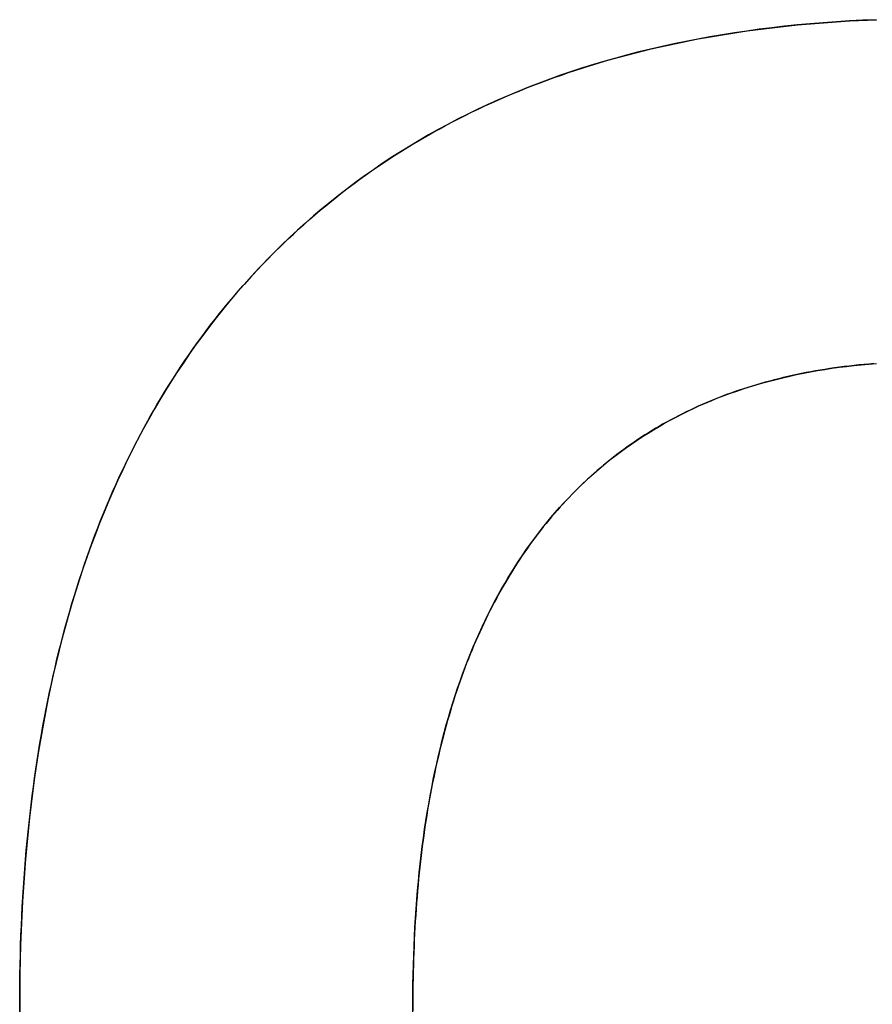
# Model space of a CAD drawing. Extents: x -4.4 to 4.4, y -6.1 to 5.8.
# Tile 133 of 157: x 0.334 to 0.505, y 3.116 to 3.313. Entities that reach past the tile are written whole.
import ezdxf

# ---------------------------------------------------------------- set-up
doc = ezdxf.new("R2010")
doc.units = 0
doc.layers.get('0').update_dxf_attribs({"linetype": 'CONTINUOUS'})

# ---------------------------------------------------------------- blocks, each defined once
blk = doc.blocks.new('*U1')
for points in [[(0.3341, 3.11596, 5.305), (0.3341, 3.11796, 5.305), (0.33412, 3.11995, 5.305), (0.33415, 3.12194, 5.305), (0.33418, 3.12391, 5.305), (0.33423, 3.12587, 5.305), (0.33429, 3.12783, 5.305), (0.33435, 3.12977, 5.305), (0.33443, 3.13171, 5.305), (0.33452, 3.13363, 5.305), (0.33462, 3.13554, 5.305), (0.33473, 3.13745, 5.305), (0.33485, 3.13934, 5.305), (0.33497, 3.14123, 5.305), (0.33511, 3.1431, 5.305), (0.33526, 3.14497, 5.305), (0.33542, 3.14682, 5.305), (0.33559, 3.14867, 5.305), (0.33578, 3.1505, 5.305), (0.33597, 3.15233, 5.305), (0.33617, 3.15414, 5.305), (0.33638, 3.15595, 5.305), (0.3366, 3.15774, 5.305), (0.33684, 3.15953, 5.305), (0.33708, 3.16131, 5.305), (0.33733, 3.16307, 5.305), (0.3376, 3.16483, 5.305), (0.33787, 3.16658, 5.305), (0.33815, 3.16831, 5.305), (0.33845, 3.17004, 5.305), (0.33875, 3.17176, 5.305), (0.33907, 3.17346, 5.305), (0.3394, 3.17516, 5.305), (0.33973, 3.17685, 5.305), (0.34008, 3.17852, 5.305), (0.34044, 3.18019, 5.305), (0.3408, 3.18185, 5.305), (0.34118, 3.1835, 5.305), (0.34157, 3.18513, 5.305), (0.34197, 3.18676, 5.305), (0.34238, 3.18838, 5.305), (0.3428, 3.18999, 5.305), (0.34323, 3.19159, 5.305), (0.34366, 3.19317, 5.305), (0.34412, 3.19475, 5.305), (0.34458, 3.19632, 5.305), (0.34505, 3.19788, 5.305), (0.34553, 3.19943, 5.305), (0.34602, 3.20097, 5.305), (0.34652, 3.2025, 5.305), (0.34703, 3.20402, 5.305), (0.34756, 3.20552, 5.305), (0.34809, 3.20702, 5.305), (0.34863, 3.20851, 5.305), (0.34918, 3.20999, 5.305), (0.34975, 3.21146, 5.305), (0.35032, 3.21292, 5.305), (0.35091, 3.21437, 5.305), (0.3515, 3.21581, 5.305), (0.35211, 3.21724, 5.305), (0.35272, 3.21866, 5.305), (0.35335, 3.22007, 5.305), (0.35398, 3.22148, 5.305), (0.35463, 3.22287, 5.305), (0.35529, 3.22425, 5.305), (0.35596, 3.22562, 5.305), (0.35663, 3.22698, 5.305), (0.35732, 3.22833, 5.305), (0.35802, 3.22967, 5.305), (0.35873, 3.231, 5.305), (0.35945, 3.23232, 5.305), (0.36018, 3.23364, 5.305), (0.36092, 3.23494, 5.305), (0.36167, 3.23623, 5.305), (0.36243, 3.23751, 5.305), (0.3632, 3.23878, 5.305), (0.36398, 3.24005, 5.305), (0.36477, 3.2413, 5.305), (0.36557, 3.24254, 5.305), (0.36639, 3.24378, 5.305), (0.36721, 3.245, 5.305), (0.36804, 3.24621, 5.305), (0.36888, 3.24741, 5.305), (0.36974, 3.24861, 5.305), (0.3706, 3.24979, 5.305), (0.37148, 3.25096, 5.305), (0.37236, 3.25213, 5.305), (0.37326, 3.25328, 5.305), (0.37416, 3.25443, 5.305), (0.37508, 3.25556, 5.305), (0.376, 3.25668, 5.305), (0.37694, 3.2578, 5.305), (0.37789, 3.2589, 5.305), (0.37884, 3.26, 5.305), (0.37981, 3.26108, 5.305), (0.38079, 3.26216, 5.305), (0.38177, 3.26322, 5.305), (0.38277, 3.26427, 5.305), (0.38378, 3.26532, 5.305), (0.38479, 3.26635, 5.305), (0.38582, 3.26737, 5.305), (0.38685, 3.26838, 5.305), (0.38789, 3.26937, 5.305), (0.38894, 3.27036, 5.305), (0.39, 3.27134, 5.305), (0.39107, 3.2723, 5.305), (0.39215, 3.27326, 5.305), (0.39324, 3.2742, 5.305), (0.39433, 3.27513, 5.305), (0.39544, 3.27605, 5.305), (0.39655, 3.27696, 5.305), (0.39768, 3.27785, 5.305), (0.39881, 3.27874, 5.305), (0.39995, 3.27962, 5.305), (0.4011, 3.28048, 5.305), (0.40226, 3.28133, 5.305), (0.40343, 3.28217, 5.305), (0.4046, 3.28301, 5.305), (0.40579, 3.28383, 5.305), (0.40699, 3.28463, 5.305), (0.40819, 3.28543, 5.305), (0.4094, 3.28622, 5.305), (0.41063, 3.28699, 5.305), (0.41186, 3.28776, 5.305), (0.4131, 3.28851, 5.305), (0.41435, 3.28925, 5.305), (0.41561, 3.28998, 5.305), (0.41687, 3.2907, 5.305), (0.41815, 3.29141, 5.305), (0.41943, 3.2921, 5.305), (0.42073, 3.29279, 5.305), (0.42203, 3.29346, 5.305), (0.42334, 3.29413, 5.305), (0.42467, 3.29478, 5.305), (0.426, 3.29542, 5.305), (0.42734, 3.29605, 5.305), (0.42868, 3.29667, 5.305), (0.43004, 3.29728, 5.305), (0.43141, 3.29787, 5.305), (0.43278, 3.29846, 5.305), (0.43417, 3.29903, 5.305), (0.43556, 3.2996, 5.305), (0.43696, 3.30015, 5.305), (0.43837, 3.30069, 5.305), (0.43979, 3.30122, 5.305), (0.44122, 3.30174, 5.305), (0.44266, 3.30224, 5.305), (0.44411, 3.30274, 5.305), (0.44557, 3.30323, 5.305), (0.44703, 3.3037, 5.305), (0.44851, 3.30416, 5.305), (0.44999, 3.30461, 5.305), (0.45148, 3.30505, 5.305), (0.45298, 3.30548, 5.305), (0.45449, 3.3059, 5.305), (0.45601, 3.30631, 5.305), (0.45754, 3.3067, 5.305), (0.45908, 3.30709, 5.305), (0.46063, 3.30746, 5.305), (0.46218, 3.30783, 5.305), (0.46375, 3.30818, 5.305), (0.46532, 3.30852, 5.305), (0.4669, 3.30885, 5.305), (0.46849, 3.30916, 5.305), (0.47009, 3.30947, 5.305), (0.4717, 3.30977, 5.305), (0.47332, 3.31005, 5.305), (0.47495, 3.31032, 5.305), (0.47659, 3.31058, 5.305), (0.47823, 3.31084, 5.305), (0.47989, 3.31108, 5.305), (0.48155, 3.3113, 5.305), (0.48322, 3.31152, 5.305), (0.4849, 3.31173, 5.305), (0.48659, 3.31192, 5.305), (0.48829, 3.31211, 5.305), (0.49, 3.31228, 5.305), (0.49172, 3.31244, 5.305), (0.49345, 3.31259, 5.305), (0.49518, 3.31273, 5.305), (0.49693, 3.31286, 5.305), (0.49868, 3.31298, 5.305), (0.50044, 3.31308, 5.305), (0.50222, 3.31318, 5.305), (0.504, 3.31326, 5.305), (0.50579, 3.31333, 5.305)], [(0.3341, 3.11596, 5.305), (0.3341, 3.11796, 5.305), (0.33412, 3.11995, 5.305), (0.33415, 3.12194, 5.305), (0.33418, 3.12391, 5.305), (0.33423, 3.12587, 5.305), (0.33429, 3.12783, 5.305), (0.33435, 3.12977, 5.305), (0.33443, 3.13171, 5.305), (0.33452, 3.13363, 5.305), (0.33462, 3.13554, 5.305), (0.33473, 3.13745, 5.305), (0.33485, 3.13934, 5.305), (0.33497, 3.14123, 5.305), (0.33511, 3.1431, 5.305), (0.33526, 3.14497, 5.305), (0.33542, 3.14682, 5.305), (0.33559, 3.14867, 5.305), (0.33578, 3.1505, 5.305), (0.33597, 3.15233, 5.305), (0.33617, 3.15414, 5.305), (0.33638, 3.15595, 5.305), (0.3366, 3.15774, 5.305), (0.33684, 3.15953, 5.305), (0.33708, 3.16131, 5.305), (0.33733, 3.16307, 5.305), (0.3376, 3.16483, 5.305), (0.33787, 3.16658, 5.305), (0.33815, 3.16831, 5.305), (0.33845, 3.17004, 5.305), (0.33875, 3.17176, 5.305), (0.33907, 3.17346, 5.305), (0.3394, 3.17516, 5.305), (0.33973, 3.17685, 5.305), (0.34008, 3.17852, 5.305), (0.34044, 3.18019, 5.305), (0.3408, 3.18185, 5.305), (0.34118, 3.1835, 5.305), (0.34157, 3.18513, 5.305), (0.34197, 3.18676, 5.305), (0.34238, 3.18838, 5.305), (0.3428, 3.18999, 5.305), (0.34323, 3.19159, 5.305), (0.34366, 3.19317, 5.305), (0.34412, 3.19475, 5.305), (0.34458, 3.19632, 5.305), (0.34505, 3.19788, 5.305), (0.34553, 3.19943, 5.305), (0.34602, 3.20097, 5.305), (0.34652, 3.2025, 5.305), (0.34703, 3.20402, 5.305), (0.34756, 3.20552, 5.305), (0.34809, 3.20702, 5.305), (0.34863, 3.20851, 5.305), (0.34918, 3.20999, 5.305), (0.34975, 3.21146, 5.305), (0.35032, 3.21292, 5.305), (0.35091, 3.21437, 5.305), (0.3515, 3.21581, 5.305), (0.35211, 3.21724, 5.305), (0.35272, 3.21866, 5.305), (0.35335, 3.22007, 5.305), (0.35398, 3.22148, 5.305), (0.35463, 3.22287, 5.305), (0.35529, 3.22425, 5.305), (0.35596, 3.22562, 5.305), (0.35663, 3.22698, 5.305), (0.35732, 3.22833, 5.305), (0.35802, 3.22967, 5.305), (0.35873, 3.231, 5.305), (0.35945, 3.23232, 5.305), (0.36018, 3.23364, 5.305), (0.36092, 3.23494, 5.305), (0.36167, 3.23623, 5.305), (0.36243, 3.23751, 5.305), (0.3632, 3.23878, 5.305), (0.36398, 3.24005, 5.305), (0.36477, 3.2413, 5.305), (0.36557, 3.24254, 5.305), (0.36639, 3.24378, 5.305), (0.36721, 3.245, 5.305), (0.36804, 3.24621, 5.305), (0.36888, 3.24741, 5.305), (0.36974, 3.24861, 5.305), (0.3706, 3.24979, 5.305), (0.37148, 3.25096, 5.305), (0.37236, 3.25213, 5.305), (0.37326, 3.25328, 5.305), (0.37416, 3.25443, 5.305), (0.37508, 3.25556, 5.305), (0.376, 3.25668, 5.305), (0.37694, 3.2578, 5.305), (0.37789, 3.2589, 5.305), (0.37884, 3.26, 5.305), (0.37981, 3.26108, 5.305), (0.38079, 3.26216, 5.305), (0.38177, 3.26322, 5.305), (0.38277, 3.26427, 5.305), (0.38378, 3.26532, 5.305), (0.38479, 3.26635, 5.305), (0.38582, 3.26737, 5.305), (0.38685, 3.26838, 5.305), (0.38789, 3.26937, 5.305), (0.38894, 3.27036, 5.305), (0.39, 3.27134, 5.305), (0.39107, 3.2723, 5.305), (0.39215, 3.27326, 5.305), (0.39324, 3.2742, 5.305), (0.39433, 3.27513, 5.305), (0.39544, 3.27605, 5.305), (0.39655, 3.27696, 5.305), (0.39768, 3.27785, 5.305), (0.39881, 3.27874, 5.305), (0.39995, 3.27962, 5.305), (0.4011, 3.28048, 5.305), (0.40226, 3.28133, 5.305), (0.40343, 3.28217, 5.305), (0.4046, 3.28301, 5.305), (0.40579, 3.28383, 5.305), (0.40699, 3.28463, 5.305), (0.40819, 3.28543, 5.305), (0.4094, 3.28622, 5.305), (0.41063, 3.28699, 5.305), (0.41186, 3.28776, 5.305), (0.4131, 3.28851, 5.305), (0.41435, 3.28925, 5.305), (0.41561, 3.28998, 5.305), (0.41687, 3.2907, 5.305), (0.41815, 3.29141, 5.305), (0.41943, 3.2921, 5.305), (0.42073, 3.29279, 5.305), (0.42203, 3.29346, 5.305), (0.42334, 3.29413, 5.305), (0.42467, 3.29478, 5.305), (0.426, 3.29542, 5.305), (0.42734, 3.29605, 5.305), (0.42868, 3.29667, 5.305), (0.43004, 3.29728, 5.305), (0.43141, 3.29787, 5.305), (0.43278, 3.29846, 5.305), (0.43417, 3.29903, 5.305), (0.43556, 3.2996, 5.305), (0.43696, 3.30015, 5.305), (0.43837, 3.30069, 5.305), (0.43979, 3.30122, 5.305), (0.44122, 3.30174, 5.305), (0.44266, 3.30224, 5.305), (0.44411, 3.30274, 5.305), (0.44557, 3.30323, 5.305), (0.44703, 3.3037, 5.305), (0.44851, 3.30416, 5.305), (0.44999, 3.30461, 5.305), (0.45148, 3.30505, 5.305), (0.45298, 3.30548, 5.305), (0.45449, 3.3059, 5.305), (0.45601, 3.30631, 5.305), (0.45754, 3.3067, 5.305), (0.45908, 3.30709, 5.305), (0.46063, 3.30746, 5.305), (0.46218, 3.30783, 5.305), (0.46375, 3.30818, 5.305), (0.46532, 3.30852, 5.305), (0.4669, 3.30885, 5.305), (0.46849, 3.30916, 5.305), (0.47009, 3.30947, 5.305), (0.4717, 3.30977, 5.305), (0.47332, 3.31005, 5.305), (0.47495, 3.31032, 5.305), (0.47659, 3.31058, 5.305), (0.47823, 3.31084, 5.305), (0.47989, 3.31108, 5.305), (0.48155, 3.3113, 5.305), (0.48322, 3.31152, 5.305), (0.4849, 3.31173, 5.305), (0.48659, 3.31192, 5.305), (0.48829, 3.31211, 5.305), (0.49, 3.31228, 5.305), (0.49172, 3.31244, 5.305), (0.49345, 3.31259, 5.305), (0.49518, 3.31273, 5.305), (0.49693, 3.31286, 5.305), (0.49868, 3.31298, 5.305), (0.50044, 3.31308, 5.305), (0.50222, 3.31318, 5.305), (0.504, 3.31326, 5.305), (0.50579, 3.31333, 5.305)], [(0.50576, 3.31333, 5.304), (0.50307, 3.31322, 5.304), (0.5004, 3.31308, 5.304), (0.49776, 3.31292, 5.304), (0.49513, 3.31273, 5.304), (0.49252, 3.31251, 5.304), (0.48994, 3.31227, 5.304), (0.48737, 3.31201, 5.304), (0.48483, 3.31172, 5.304), (0.4823, 3.3114, 5.304), (0.4798, 3.31106, 5.304), (0.47731, 3.3107, 5.304), (0.47485, 3.31031, 5.304), (0.4724, 3.30989, 5.304), (0.46998, 3.30945, 5.304), (0.46758, 3.30898, 5.304), (0.4652, 3.30849, 5.304), (0.46283, 3.30797, 5.304), (0.46049, 3.30743, 5.304), (0.45817, 3.30686, 5.304), (0.45587, 3.30627, 5.304), (0.45359, 3.30565, 5.304), (0.45133, 3.30501, 5.304), (0.44909, 3.30434, 5.304), (0.44687, 3.30365, 5.304), (0.44467, 3.30293, 5.304), (0.44249, 3.30219, 5.304), (0.44033, 3.30142, 5.304), (0.4382, 3.30062, 5.304), (0.43608, 3.2998, 5.304), (0.43398, 3.29896, 5.304), (0.4319, 3.29809, 5.304), (0.42985, 3.29719, 5.304), (0.42781, 3.29627, 5.304), (0.4258, 3.29533, 5.304), (0.4238, 3.29435, 5.304), (0.42183, 3.29336, 5.304), (0.41987, 3.29234, 5.304), (0.41794, 3.29129, 5.304), (0.41602, 3.29022, 5.304), (0.41413, 3.28912, 5.304), (0.41226, 3.288, 5.304), (0.4104, 3.28685, 5.304), (0.40857, 3.28568, 5.304), (0.40676, 3.28448, 5.304), (0.40497, 3.28326, 5.304), (0.4032, 3.28201, 5.304), (0.40145, 3.28074, 5.304), (0.39972, 3.27944, 5.304), (0.39801, 3.27811, 5.304), (0.39632, 3.27676, 5.304), (0.39465, 3.27539, 5.304), (0.393, 3.27399, 5.304), (0.39137, 3.27257, 5.304), (0.38976, 3.27112, 5.304), (0.38817, 3.26964, 5.304), (0.38661, 3.26814, 5.304), (0.38506, 3.26661, 5.304), (0.38353, 3.26506, 5.304), (0.38203, 3.26349, 5.304), (0.38054, 3.26189, 5.304), (0.37908, 3.26026, 5.304), (0.37764, 3.25862, 5.304), (0.37622, 3.25695, 5.304), (0.37483, 3.25526, 5.304), (0.37346, 3.25354, 5.304), (0.37211, 3.25181, 5.304), (0.37079, 3.25005, 5.304), (0.36949, 3.24827, 5.304), (0.36822, 3.24647, 5.304), (0.36697, 3.24464, 5.304), (0.36574, 3.2428, 5.304), (0.36453, 3.24093, 5.304), (0.36335, 3.23903, 5.304), (0.36219, 3.23712, 5.304), (0.36106, 3.23518, 5.304), (0.35995, 3.23322, 5.304), (0.35886, 3.23124, 5.304), (0.35779, 3.22924, 5.304), (0.35675, 3.22721, 5.304), (0.35573, 3.22517, 5.304), (0.35474, 3.2231, 5.304), (0.35377, 3.221, 5.304), (0.35282, 3.21889, 5.304), (0.3519, 3.21675, 5.304), (0.351, 3.21459, 5.304), (0.35012, 3.21241, 5.304), (0.34926, 3.2102, 5.304), (0.34843, 3.20798, 5.304), (0.34763, 3.20573, 5.304), (0.34684, 3.20345, 5.304), (0.34608, 3.20116, 5.304), (0.34534, 3.19884, 5.304), (0.34463, 3.19651, 5.304), (0.34394, 3.19414, 5.304), (0.34327, 3.19176, 5.304), (0.34263, 3.18936, 5.304), (0.34201, 3.18693, 5.304), (0.34141, 3.18448, 5.304), (0.34084, 3.182, 5.304), (0.34029, 3.17951, 5.304), (0.33976, 3.17699, 5.304), (0.33926, 3.17445, 5.304), (0.33878, 3.17189, 5.304), (0.33832, 3.16931, 5.304), (0.33789, 3.1667, 5.304), (0.33748, 3.16407, 5.304), (0.33709, 3.16142, 5.304), (0.33673, 3.15874, 5.304), (0.33639, 3.15605, 5.304), (0.33608, 3.15333, 5.304), (0.33579, 3.15059, 5.304), (0.33552, 3.14783, 5.304), (0.33527, 3.14504, 5.304), (0.33505, 3.14223, 5.304), (0.33485, 3.1394, 5.304), (0.33467, 3.13655, 5.304), (0.33452, 3.13367, 5.304), (0.33439, 3.13078, 5.304), (0.33429, 3.12786, 5.304), (0.3342, 3.12492, 5.304), (0.33415, 3.12195, 5.304), (0.33411, 3.11897, 5.304), (0.3341, 3.11596, 5.304)], [(0.50576, 3.31333, 5.304), (0.50307, 3.31322, 5.304), (0.5004, 3.31308, 5.304), (0.49776, 3.31292, 5.304), (0.49513, 3.31273, 5.304), (0.49252, 3.31251, 5.304), (0.48994, 3.31227, 5.304), (0.48737, 3.31201, 5.304), (0.48483, 3.31172, 5.304), (0.4823, 3.3114, 5.304), (0.4798, 3.31106, 5.304), (0.47731, 3.3107, 5.304), (0.47485, 3.31031, 5.304), (0.4724, 3.30989, 5.304), (0.46998, 3.30945, 5.304), (0.46758, 3.30898, 5.304), (0.4652, 3.30849, 5.304), (0.46283, 3.30797, 5.304), (0.46049, 3.30743, 5.304), (0.45817, 3.30686, 5.304), (0.45587, 3.30627, 5.304), (0.45359, 3.30565, 5.304), (0.45133, 3.30501, 5.304), (0.44909, 3.30434, 5.304), (0.44687, 3.30365, 5.304), (0.44467, 3.30293, 5.304), (0.44249, 3.30219, 5.304), (0.44033, 3.30142, 5.304), (0.4382, 3.30062, 5.304), (0.43608, 3.2998, 5.304), (0.43398, 3.29896, 5.304), (0.4319, 3.29809, 5.304), (0.42985, 3.29719, 5.304), (0.42781, 3.29627, 5.304), (0.4258, 3.29533, 5.304), (0.4238, 3.29435, 5.304), (0.42183, 3.29336, 5.304), (0.41987, 3.29234, 5.304), (0.41794, 3.29129, 5.304), (0.41602, 3.29022, 5.304), (0.41413, 3.28912, 5.304), (0.41226, 3.288, 5.304), (0.4104, 3.28685, 5.304), (0.40857, 3.28568, 5.304), (0.40676, 3.28448, 5.304), (0.40497, 3.28326, 5.304), (0.4032, 3.28201, 5.304), (0.40145, 3.28074, 5.304), (0.39972, 3.27944, 5.304), (0.39801, 3.27811, 5.304), (0.39632, 3.27676, 5.304), (0.39465, 3.27539, 5.304), (0.393, 3.27399, 5.304), (0.39137, 3.27257, 5.304), (0.38976, 3.27112, 5.304), (0.38817, 3.26964, 5.304), (0.38661, 3.26814, 5.304), (0.38506, 3.26661, 5.304), (0.38353, 3.26506, 5.304), (0.38203, 3.26349, 5.304), (0.38054, 3.26189, 5.304), (0.37908, 3.26026, 5.304), (0.37764, 3.25862, 5.304), (0.37622, 3.25695, 5.304), (0.37483, 3.25526, 5.304), (0.37346, 3.25354, 5.304), (0.37211, 3.25181, 5.304), (0.37079, 3.25005, 5.304), (0.36949, 3.24827, 5.304), (0.36822, 3.24647, 5.304), (0.36697, 3.24464, 5.304), (0.36574, 3.2428, 5.304), (0.36453, 3.24093, 5.304), (0.36335, 3.23903, 5.304), (0.36219, 3.23712, 5.304), (0.36106, 3.23518, 5.304), (0.35995, 3.23322, 5.304), (0.35886, 3.23124, 5.304), (0.35779, 3.22924, 5.304), (0.35675, 3.22721, 5.304), (0.35573, 3.22517, 5.304), (0.35474, 3.2231, 5.304), (0.35377, 3.221, 5.304), (0.35282, 3.21889, 5.304), (0.3519, 3.21675, 5.304), (0.351, 3.21459, 5.304), (0.35012, 3.21241, 5.304), (0.34926, 3.2102, 5.304), (0.34843, 3.20798, 5.304), (0.34763, 3.20573, 5.304), (0.34684, 3.20345, 5.304), (0.34608, 3.20116, 5.304), (0.34534, 3.19884, 5.304), (0.34463, 3.19651, 5.304), (0.34394, 3.19414, 5.304), (0.34327, 3.19176, 5.304), (0.34263, 3.18936, 5.304), (0.34201, 3.18693, 5.304), (0.34141, 3.18448, 5.304), (0.34084, 3.182, 5.304), (0.34029, 3.17951, 5.304), (0.33976, 3.17699, 5.304), (0.33926, 3.17445, 5.304), (0.33878, 3.17189, 5.304), (0.33832, 3.16931, 5.304), (0.33789, 3.1667, 5.304), (0.33748, 3.16407, 5.304), (0.33709, 3.16142, 5.304), (0.33673, 3.15874, 5.304), (0.33639, 3.15605, 5.304), (0.33608, 3.15333, 5.304), (0.33579, 3.15059, 5.304), (0.33552, 3.14783, 5.304), (0.33527, 3.14504, 5.304), (0.33505, 3.14223, 5.304), (0.33485, 3.1394, 5.304), (0.33467, 3.13655, 5.304), (0.33452, 3.13367, 5.304), (0.33439, 3.13078, 5.304), (0.33429, 3.12786, 5.304), (0.3342, 3.12492, 5.304), (0.33415, 3.12195, 5.304), (0.33411, 3.11897, 5.304), (0.3341, 3.11596, 5.304)], [(0.50529, 3.24439, 5.305), (0.50429, 3.24431, 5.305), (0.50328, 3.24422, 5.305), (0.50229, 3.24412, 5.305), (0.5013, 3.24401, 5.305), (0.50031, 3.2439, 5.305), (0.49934, 3.24378, 5.305), (0.49836, 3.24366, 5.305), (0.49739, 3.24353, 5.305), (0.49643, 3.24338, 5.305), (0.49547, 3.24324, 5.305), (0.49452, 3.24308, 5.305), (0.49357, 3.24292, 5.305), (0.49263, 3.24275, 5.305), (0.4917, 3.24258, 5.305), (0.49077, 3.24239, 5.305), (0.48984, 3.2422, 5.305), (0.48892, 3.242, 5.305), (0.48801, 3.2418, 5.305), (0.4871, 3.24159, 5.305), (0.4862, 3.24137, 5.305), (0.4853, 3.24114, 5.305), (0.4844, 3.2409, 5.305), (0.48352, 3.24066, 5.305), (0.48263, 3.24042, 5.305), (0.48176, 3.24016, 5.305), (0.48089, 3.2399, 5.305), (0.48002, 3.23963, 5.305), (0.47916, 3.23935, 5.305), (0.47831, 3.23907, 5.305), (0.47746, 3.23877, 5.305), (0.47661, 3.23848, 5.305), (0.47577, 3.23817, 5.305), (0.47494, 3.23786, 5.305), (0.47411, 3.23754, 5.305), (0.47329, 3.23721, 5.305), (0.47247, 3.23687, 5.305), (0.47166, 3.23653, 5.305), (0.47085, 3.23618, 5.305), (0.47005, 3.23583, 5.305), (0.46926, 3.23546, 5.305), (0.46847, 3.23509, 5.305), (0.46768, 3.23471, 5.305), (0.4669, 3.23433, 5.305), (0.46613, 3.23394, 5.305), (0.46536, 3.23354, 5.305), (0.46459, 3.23313, 5.305), (0.46384, 3.23272, 5.305), (0.46308, 3.2323, 5.305), (0.46234, 3.23187, 5.305), (0.46159, 3.23143, 5.305), (0.46086, 3.23099, 5.305), (0.46013, 3.23054, 5.305), (0.4594, 3.23008, 5.305), (0.45868, 3.22962, 5.305), (0.45797, 3.22915, 5.305), (0.45726, 3.22867, 5.305), (0.45655, 3.22818, 5.305), (0.45585, 3.22769, 5.305), (0.45516, 3.22719, 5.305), (0.45447, 3.22668, 5.305), (0.45379, 3.22617, 5.305), (0.45311, 3.22564, 5.305), (0.45244, 3.22511, 5.305), (0.45177, 3.22458, 5.305), (0.45111, 3.22403, 5.305), (0.45046, 3.22348, 5.305), (0.44981, 3.22293, 5.305), (0.44916, 3.22236, 5.305), (0.44852, 3.22179, 5.305), (0.44789, 3.22121, 5.305), (0.44726, 3.22062, 5.305), (0.44664, 3.22003, 5.305), (0.44602, 3.21943, 5.305), (0.44541, 3.21882, 5.305), (0.4448, 3.2182, 5.305), (0.4442, 3.21758, 5.305), (0.4436, 3.21695, 5.305), (0.44301, 3.21631, 5.305), (0.44243, 3.21567, 5.305), (0.44184, 3.21502, 5.305), (0.44127, 3.21436, 5.305), (0.4407, 3.21369, 5.305), (0.44014, 3.21302, 5.305), (0.43958, 3.21234, 5.305), (0.43902, 3.21165, 5.305), (0.43848, 3.21096, 5.305), (0.43794, 3.21026, 5.305), (0.4374, 3.20955, 5.305), (0.43687, 3.20884, 5.305), (0.43635, 3.20811, 5.305), (0.43583, 3.20739, 5.305), (0.43532, 3.20665, 5.305), (0.43481, 3.20591, 5.305), (0.43431, 3.20517, 5.305), (0.43381, 3.20441, 5.305), (0.43332, 3.20365, 5.305), (0.43284, 3.20288, 5.305), (0.43236, 3.20211, 5.305), (0.43189, 3.20133, 5.305), (0.43142, 3.20054, 5.305), (0.43096, 3.19975, 5.305), (0.43051, 3.19895, 5.305), (0.43006, 3.19814, 5.305), (0.42962, 3.19732, 5.305), (0.42918, 3.1965, 5.305), (0.42875, 3.19568, 5.305), (0.42832, 3.19484, 5.305), (0.4279, 3.194, 5.305), (0.42749, 3.19315, 5.305), (0.42708, 3.1923, 5.305), (0.42668, 3.19144, 5.305), (0.42628, 3.19057, 5.305), (0.42589, 3.1897, 5.305), (0.4255, 3.18882, 5.305), (0.42512, 3.18793, 5.305), (0.42475, 3.18704, 5.305), (0.42438, 3.18613, 5.305), (0.42402, 3.18523, 5.305), (0.42366, 3.18431, 5.305), (0.42331, 3.18339, 5.305), (0.42297, 3.18246, 5.305), (0.42263, 3.18153, 5.305), (0.4223, 3.18059, 5.305), (0.42197, 3.17964, 5.305), (0.42165, 3.17869, 5.305), (0.42133, 3.17773, 5.305), (0.42102, 3.17676, 5.305), (0.42072, 3.17579, 5.305), (0.42042, 3.17481, 5.305), (0.42013, 3.17382, 5.305), (0.41984, 3.17282, 5.305), (0.41956, 3.17182, 5.305), (0.41928, 3.17082, 5.305), (0.41902, 3.1698, 5.305), (0.41875, 3.16878, 5.305), (0.41849, 3.16775, 5.305), (0.41824, 3.16672, 5.305), (0.418, 3.16568, 5.305), (0.41775, 3.16463, 5.305), (0.41752, 3.16358, 5.305), (0.41729, 3.16252, 5.305), (0.41707, 3.16145, 5.305), (0.41685, 3.16038, 5.305), (0.41664, 3.1593, 5.305), (0.41643, 3.15821, 5.305), (0.41623, 3.15712, 5.305), (0.41604, 3.15601, 5.305), (0.41585, 3.15491, 5.305), (0.41567, 3.15379, 5.305), (0.41549, 3.15267, 5.305), (0.41532, 3.15155, 5.305), (0.41516, 3.15041, 5.305), (0.415, 3.14927, 5.305), (0.41484, 3.14812, 5.305), (0.4147, 3.14697, 5.305), (0.41455, 3.14581, 5.305), (0.41442, 3.14464, 5.305), (0.41429, 3.14347, 5.305), (0.41416, 3.14229, 5.305), (0.41404, 3.1411, 5.305), (0.41393, 3.13991, 5.305), (0.41382, 3.13871, 5.305), (0.41372, 3.1375, 5.305), (0.41363, 3.13628, 5.305), (0.41354, 3.13506, 5.305), (0.41345, 3.13384, 5.305), (0.41338, 3.1326, 5.305), (0.4133, 3.13136, 5.305), (0.41324, 3.13012, 5.305), (0.41318, 3.12886, 5.305), (0.41312, 3.1276, 5.305), (0.41307, 3.12633, 5.305), (0.41303, 3.12506, 5.305), (0.41299, 3.12378, 5.305), (0.41296, 3.12249, 5.305), (0.41293, 3.1212, 5.305), (0.41291, 3.1199, 5.305), (0.4129, 3.11859, 5.305), (0.41289, 3.11728, 5.305), (0.41289, 3.11596, 5.305)], [(0.50529, 3.24439, 5.305), (0.50429, 3.24431, 5.305), (0.50328, 3.24422, 5.305), (0.50229, 3.24412, 5.305), (0.5013, 3.24401, 5.305), (0.50031, 3.2439, 5.305), (0.49934, 3.24378, 5.305), (0.49836, 3.24366, 5.305), (0.49739, 3.24353, 5.305), (0.49643, 3.24338, 5.305), (0.49547, 3.24324, 5.305), (0.49452, 3.24308, 5.305), (0.49357, 3.24292, 5.305), (0.49263, 3.24275, 5.305), (0.4917, 3.24258, 5.305), (0.49077, 3.24239, 5.305), (0.48984, 3.2422, 5.305), (0.48892, 3.242, 5.305), (0.48801, 3.2418, 5.305), (0.4871, 3.24159, 5.305), (0.4862, 3.24137, 5.305), (0.4853, 3.24114, 5.305), (0.4844, 3.2409, 5.305), (0.48352, 3.24066, 5.305), (0.48263, 3.24042, 5.305), (0.48176, 3.24016, 5.305), (0.48089, 3.2399, 5.305), (0.48002, 3.23963, 5.305), (0.47916, 3.23935, 5.305), (0.47831, 3.23907, 5.305), (0.47746, 3.23877, 5.305), (0.47661, 3.23848, 5.305), (0.47577, 3.23817, 5.305), (0.47494, 3.23786, 5.305), (0.47411, 3.23754, 5.305), (0.47329, 3.23721, 5.305), (0.47247, 3.23687, 5.305), (0.47166, 3.23653, 5.305), (0.47085, 3.23618, 5.305), (0.47005, 3.23583, 5.305), (0.46926, 3.23546, 5.305), (0.46847, 3.23509, 5.305), (0.46768, 3.23471, 5.305), (0.4669, 3.23433, 5.305), (0.46613, 3.23394, 5.305), (0.46536, 3.23354, 5.305), (0.46459, 3.23313, 5.305), (0.46384, 3.23272, 5.305), (0.46308, 3.2323, 5.305), (0.46234, 3.23187, 5.305), (0.46159, 3.23143, 5.305), (0.46086, 3.23099, 5.305), (0.46013, 3.23054, 5.305), (0.4594, 3.23008, 5.305), (0.45868, 3.22962, 5.305), (0.45797, 3.22915, 5.305), (0.45726, 3.22867, 5.305), (0.45655, 3.22818, 5.305), (0.45585, 3.22769, 5.305), (0.45516, 3.22719, 5.305), (0.45447, 3.22668, 5.305), (0.45379, 3.22617, 5.305), (0.45311, 3.22564, 5.305), (0.45244, 3.22511, 5.305), (0.45177, 3.22458, 5.305), (0.45111, 3.22403, 5.305), (0.45046, 3.22348, 5.305), (0.44981, 3.22293, 5.305), (0.44916, 3.22236, 5.305), (0.44852, 3.22179, 5.305), (0.44789, 3.22121, 5.305), (0.44726, 3.22062, 5.305), (0.44664, 3.22003, 5.305), (0.44602, 3.21943, 5.305), (0.44541, 3.21882, 5.305), (0.4448, 3.2182, 5.305), (0.4442, 3.21758, 5.305), (0.4436, 3.21695, 5.305), (0.44301, 3.21631, 5.305), (0.44243, 3.21567, 5.305), (0.44184, 3.21502, 5.305), (0.44127, 3.21436, 5.305), (0.4407, 3.21369, 5.305), (0.44014, 3.21302, 5.305), (0.43958, 3.21234, 5.305), (0.43902, 3.21165, 5.305), (0.43848, 3.21096, 5.305), (0.43794, 3.21026, 5.305), (0.4374, 3.20955, 5.305), (0.43687, 3.20884, 5.305), (0.43635, 3.20811, 5.305), (0.43583, 3.20739, 5.305), (0.43532, 3.20665, 5.305), (0.43481, 3.20591, 5.305), (0.43431, 3.20517, 5.305), (0.43381, 3.20441, 5.305), (0.43332, 3.20365, 5.305), (0.43284, 3.20288, 5.305), (0.43236, 3.20211, 5.305), (0.43189, 3.20133, 5.305), (0.43142, 3.20054, 5.305), (0.43096, 3.19975, 5.305), (0.43051, 3.19895, 5.305), (0.43006, 3.19814, 5.305), (0.42962, 3.19732, 5.305), (0.42918, 3.1965, 5.305), (0.42875, 3.19568, 5.305), (0.42832, 3.19484, 5.305), (0.4279, 3.194, 5.305), (0.42749, 3.19315, 5.305), (0.42708, 3.1923, 5.305), (0.42668, 3.19144, 5.305), (0.42628, 3.19057, 5.305), (0.42589, 3.1897, 5.305), (0.4255, 3.18882, 5.305), (0.42512, 3.18793, 5.305), (0.42475, 3.18704, 5.305), (0.42438, 3.18613, 5.305), (0.42402, 3.18523, 5.305), (0.42366, 3.18431, 5.305), (0.42331, 3.18339, 5.305), (0.42297, 3.18246, 5.305), (0.42263, 3.18153, 5.305), (0.4223, 3.18059, 5.305), (0.42197, 3.17964, 5.305), (0.42165, 3.17869, 5.305), (0.42133, 3.17773, 5.305), (0.42102, 3.17676, 5.305), (0.42072, 3.17579, 5.305), (0.42042, 3.17481, 5.305), (0.42013, 3.17382, 5.305), (0.41984, 3.17282, 5.305), (0.41956, 3.17182, 5.305), (0.41928, 3.17082, 5.305), (0.41902, 3.1698, 5.305), (0.41875, 3.16878, 5.305), (0.41849, 3.16775, 5.305), (0.41824, 3.16672, 5.305), (0.418, 3.16568, 5.305), (0.41775, 3.16463, 5.305), (0.41752, 3.16358, 5.305), (0.41729, 3.16252, 5.305), (0.41707, 3.16145, 5.305), (0.41685, 3.16038, 5.305), (0.41664, 3.1593, 5.305), (0.41643, 3.15821, 5.305), (0.41623, 3.15712, 5.305), (0.41604, 3.15601, 5.305), (0.41585, 3.15491, 5.305), (0.41567, 3.15379, 5.305), (0.41549, 3.15267, 5.305), (0.41532, 3.15155, 5.305), (0.41516, 3.15041, 5.305), (0.415, 3.14927, 5.305), (0.41484, 3.14812, 5.305), (0.4147, 3.14697, 5.305), (0.41455, 3.14581, 5.305), (0.41442, 3.14464, 5.305), (0.41429, 3.14347, 5.305), (0.41416, 3.14229, 5.305), (0.41404, 3.1411, 5.305), (0.41393, 3.13991, 5.305), (0.41382, 3.13871, 5.305), (0.41372, 3.1375, 5.305), (0.41363, 3.13628, 5.305), (0.41354, 3.13506, 5.305), (0.41345, 3.13384, 5.305), (0.41338, 3.1326, 5.305), (0.4133, 3.13136, 5.305), (0.41324, 3.13012, 5.305), (0.41318, 3.12886, 5.305), (0.41312, 3.1276, 5.305), (0.41307, 3.12633, 5.305), (0.41303, 3.12506, 5.305), (0.41299, 3.12378, 5.305), (0.41296, 3.12249, 5.305), (0.41293, 3.1212, 5.305), (0.41291, 3.1199, 5.305), (0.4129, 3.11859, 5.305), (0.41289, 3.11728, 5.305), (0.41289, 3.11596, 5.305)], [(0.41289, 3.11596, 5.304), (0.41289, 3.11794, 5.304), (0.41291, 3.11991, 5.304), (0.41295, 3.12186, 5.304), (0.41299, 3.1238, 5.304), (0.41305, 3.12572, 5.304), (0.41312, 3.12763, 5.304), (0.41321, 3.12952, 5.304), (0.4133, 3.1314, 5.304), (0.41342, 3.13326, 5.304), (0.41354, 3.13511, 5.304), (0.41368, 3.13695, 5.304), (0.41383, 3.13876, 5.304), (0.41399, 3.14057, 5.304), (0.41417, 3.14235, 5.304), (0.41436, 3.14413, 5.304), (0.41456, 3.14588, 5.304), (0.41478, 3.14762, 5.304), (0.41501, 3.14935, 5.304), (0.41525, 3.15106, 5.304), (0.41551, 3.15276, 5.304), (0.41578, 3.15444, 5.304), (0.41606, 3.15611, 5.304), (0.41635, 3.15776, 5.304), (0.41666, 3.1594, 5.304), (0.41698, 3.16102, 5.304), (0.41731, 3.16263, 5.304), (0.41766, 3.16422, 5.304), (0.41802, 3.1658, 5.304), (0.4184, 3.16736, 5.304), (0.41878, 3.1689, 5.304), (0.41918, 3.17043, 5.304), (0.41959, 3.17195, 5.304), (0.42002, 3.17345, 5.304), (0.42046, 3.17494, 5.304), (0.42091, 3.17641, 5.304), (0.42138, 3.17786, 5.304), (0.42185, 3.17931, 5.304), (0.42235, 3.18073, 5.304), (0.42285, 3.18214, 5.304), (0.42337, 3.18354, 5.304), (0.4239, 3.18492, 5.304), (0.42444, 3.18628, 5.304), (0.425, 3.18763, 5.304), (0.42557, 3.18897, 5.304), (0.42615, 3.19029, 5.304), (0.42675, 3.1916, 5.304), (0.42736, 3.19289, 5.304), (0.42798, 3.19416, 5.304), (0.42862, 3.19542, 5.304), (0.42926, 3.19667, 5.304), (0.42993, 3.1979, 5.304), (0.4306, 3.19911, 5.304), (0.43129, 3.20031, 5.304), (0.43199, 3.20149, 5.304), (0.4327, 3.20266, 5.304), (0.43343, 3.20382, 5.304), (0.43417, 3.20496, 5.304), (0.43492, 3.20608, 5.304), (0.43569, 3.20719, 5.304), (0.43647, 3.20829, 5.304), (0.43726, 3.20936, 5.304), (0.43807, 3.21043, 5.304), (0.43889, 3.21148, 5.304), (0.43972, 3.21251, 5.304), (0.44056, 3.21353, 5.304), (0.44142, 3.21453, 5.304), (0.44229, 3.21552, 5.304), (0.44317, 3.21648, 5.304), (0.44406, 3.21744, 5.304), (0.44497, 3.21837, 5.304), (0.44588, 3.21929, 5.304), (0.44681, 3.2202, 5.304), (0.44776, 3.22108, 5.304), (0.44871, 3.22196, 5.304), (0.44967, 3.22281, 5.304), (0.45065, 3.22365, 5.304), (0.45164, 3.22447, 5.304), (0.45265, 3.22528, 5.304), (0.45366, 3.22607, 5.304), (0.45469, 3.22684, 5.304), (0.45573, 3.2276, 5.304), (0.45678, 3.22834, 5.304), (0.45784, 3.22906, 5.304), (0.45892, 3.22977, 5.304), (0.46001, 3.23046, 5.304), (0.46111, 3.23114, 5.304), (0.46222, 3.2318, 5.304), (0.46334, 3.23244, 5.304), (0.46448, 3.23307, 5.304), (0.46563, 3.23368, 5.304), (0.46679, 3.23427, 5.304), (0.46796, 3.23485, 5.304), (0.46915, 3.23541, 5.304), (0.47035, 3.23596, 5.304), (0.47156, 3.23649, 5.304), (0.47278, 3.237, 5.304), (0.47401, 3.2375, 5.304), (0.47526, 3.23798, 5.304), (0.47652, 3.23844, 5.304), (0.47779, 3.23889, 5.304), (0.47907, 3.23932, 5.304), (0.48037, 3.23974, 5.304), (0.48168, 3.24014, 5.304), (0.483, 3.24052, 5.304), (0.48433, 3.24088, 5.304), (0.48567, 3.24123, 5.304), (0.48703, 3.24157, 5.304), (0.4884, 3.24189, 5.304), (0.48978, 3.24219, 5.304), (0.49117, 3.24247, 5.304), (0.49257, 3.24274, 5.304), (0.49399, 3.24299, 5.304), (0.49542, 3.24323, 5.304), (0.49686, 3.24345, 5.304), (0.49832, 3.24365, 5.304), (0.49978, 3.24384, 5.304), (0.50126, 3.24401, 5.304), (0.50275, 3.24417, 5.304), (0.50425, 3.2443, 5.304), (0.50577, 3.24443, 5.304)], [(0.41289, 3.11596, 5.304), (0.41289, 3.11794, 5.304), (0.41291, 3.11991, 5.304), (0.41295, 3.12186, 5.304), (0.41299, 3.1238, 5.304), (0.41305, 3.12572, 5.304), (0.41312, 3.12763, 5.304), (0.41321, 3.12952, 5.304), (0.4133, 3.1314, 5.304), (0.41342, 3.13326, 5.304), (0.41354, 3.13511, 5.304), (0.41368, 3.13695, 5.304), (0.41383, 3.13876, 5.304), (0.41399, 3.14057, 5.304), (0.41417, 3.14235, 5.304), (0.41436, 3.14413, 5.304), (0.41456, 3.14588, 5.304), (0.41478, 3.14762, 5.304), (0.41501, 3.14935, 5.304), (0.41525, 3.15106, 5.304), (0.41551, 3.15276, 5.304), (0.41578, 3.15444, 5.304), (0.41606, 3.15611, 5.304), (0.41635, 3.15776, 5.304), (0.41666, 3.1594, 5.304), (0.41698, 3.16102, 5.304), (0.41731, 3.16263, 5.304), (0.41766, 3.16422, 5.304), (0.41802, 3.1658, 5.304), (0.4184, 3.16736, 5.304), (0.41878, 3.1689, 5.304), (0.41918, 3.17043, 5.304), (0.41959, 3.17195, 5.304), (0.42002, 3.17345, 5.304), (0.42046, 3.17494, 5.304), (0.42091, 3.17641, 5.304), (0.42138, 3.17786, 5.304), (0.42185, 3.17931, 5.304), (0.42235, 3.18073, 5.304), (0.42285, 3.18214, 5.304), (0.42337, 3.18354, 5.304), (0.4239, 3.18492, 5.304), (0.42444, 3.18628, 5.304), (0.425, 3.18763, 5.304), (0.42557, 3.18897, 5.304), (0.42615, 3.19029, 5.304), (0.42675, 3.1916, 5.304), (0.42736, 3.19289, 5.304), (0.42798, 3.19416, 5.304), (0.42862, 3.19542, 5.304), (0.42926, 3.19667, 5.304), (0.42993, 3.1979, 5.304), (0.4306, 3.19911, 5.304), (0.43129, 3.20031, 5.304), (0.43199, 3.20149, 5.304), (0.4327, 3.20266, 5.304), (0.43343, 3.20382, 5.304), (0.43417, 3.20496, 5.304), (0.43492, 3.20608, 5.304), (0.43569, 3.20719, 5.304), (0.43647, 3.20829, 5.304), (0.43726, 3.20936, 5.304), (0.43807, 3.21043, 5.304), (0.43889, 3.21148, 5.304), (0.43972, 3.21251, 5.304), (0.44056, 3.21353, 5.304), (0.44142, 3.21453, 5.304), (0.44229, 3.21552, 5.304), (0.44317, 3.21648, 5.304), (0.44406, 3.21744, 5.304), (0.44497, 3.21837, 5.304), (0.44588, 3.21929, 5.304), (0.44681, 3.2202, 5.304), (0.44776, 3.22108, 5.304), (0.44871, 3.22196, 5.304), (0.44967, 3.22281, 5.304), (0.45065, 3.22365, 5.304), (0.45164, 3.22447, 5.304), (0.45265, 3.22528, 5.304), (0.45366, 3.22607, 5.304), (0.45469, 3.22684, 5.304), (0.45573, 3.2276, 5.304), (0.45678, 3.22834, 5.304), (0.45784, 3.22906, 5.304), (0.45892, 3.22977, 5.304), (0.46001, 3.23046, 5.304), (0.46111, 3.23114, 5.304), (0.46222, 3.2318, 5.304), (0.46334, 3.23244, 5.304), (0.46448, 3.23307, 5.304), (0.46563, 3.23368, 5.304), (0.46679, 3.23427, 5.304), (0.46796, 3.23485, 5.304), (0.46915, 3.23541, 5.304), (0.47035, 3.23596, 5.304), (0.47156, 3.23649, 5.304), (0.47278, 3.237, 5.304), (0.47401, 3.2375, 5.304), (0.47526, 3.23798, 5.304), (0.47652, 3.23844, 5.304), (0.47779, 3.23889, 5.304), (0.47907, 3.23932, 5.304), (0.48037, 3.23974, 5.304), (0.48168, 3.24014, 5.304), (0.483, 3.24052, 5.304), (0.48433, 3.24088, 5.304), (0.48567, 3.24123, 5.304), (0.48703, 3.24157, 5.304), (0.4884, 3.24189, 5.304), (0.48978, 3.24219, 5.304), (0.49117, 3.24247, 5.304), (0.49257, 3.24274, 5.304), (0.49399, 3.24299, 5.304), (0.49542, 3.24323, 5.304), (0.49686, 3.24345, 5.304), (0.49832, 3.24365, 5.304), (0.49978, 3.24384, 5.304), (0.50126, 3.24401, 5.304), (0.50275, 3.24417, 5.304), (0.50425, 3.2443, 5.304), (0.50577, 3.24443, 5.304)], [(0.3341, 3.114, 5.305), (0.3341, 3.11596, 5.305)], [(0.3341, 3.114, 5.305), (0.3341, 3.11596, 5.305)], [(0.3341, 3.11596, 5.304), (0.33411, 3.11301, 5.304)], [(0.3341, 3.11596, 5.304), (0.33411, 3.11301, 5.304)], [(0.41289, 3.11596, 5.305), (0.41289, 3.11468, 5.305)], [(0.41289, 3.11596, 5.305), (0.41289, 3.11468, 5.305)], [(0.41289, 3.11404, 5.304), (0.41289, 3.11596, 5.304)], [(0.41289, 3.11404, 5.304), (0.41289, 3.11596, 5.304)]]:
    blk.add_polyline3d(points)

msp = doc.modelspace()

# ---------------------------------------------------------------- block references
msp.add_blockref('*U1', (0, 0))

doc.saveas('drawing.dxf')
